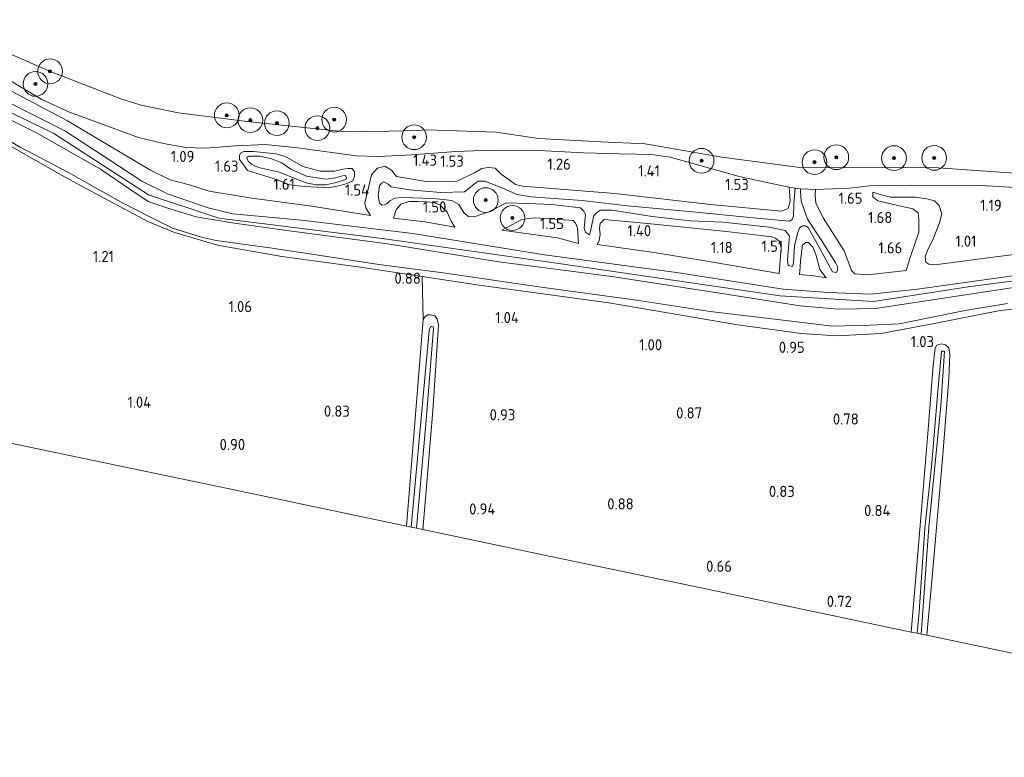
# Model space of a CAD drawing. Extents: x 126429 to 133038, y 413091 to 414846.
# Tile 81 of 256: x 127738 to 127897, y 413420 to 413539. Entities that reach past the tile are written whole.
import ezdxf
from ezdxf.enums import TextEntityAlignment as Align
from ezdxf.lldxf.tags import DXFTag

# ---------------------------------------------------------------- set-up
doc = ezdxf.new("R2010")
doc.units = 0
for name, color, linetype, lineweight in [('B-ME-GR-BOOM-S', 90, 'Continuous', 25), ('B-ME-GR-BOUWLAND_AKKERBOUW-GV', 80, 'Continuous', 13), ('B-ME-GR-GRAS-GV', 60, 'Continuous', 13), ('B-ME-GW-OPHOGING_KRUIN-G', 90, 'Continuous', 18), ('B-ME-GW-TALUD_KRUIN-G', 90, 'Continuous', 18), ('B-ME-GW-TALUD_TEEN-G', 90, 'Continuous', 18), ('B-ME-IE-TERREINAFSCHEIDING_KUNSTMATIG_HEKWERK-G', 20, 'IE-TERREINAFSCHEIDING-KUNSTMATIG', 18), ('B-ME-KG-GRENS_OPNAME-G', 210, 'KG-OPNAME', 18), ('B-ME-OB-OEVERVOORZIENING-G', 7, 'Continuous', 18), ('B-ME-OG-HOOGTEPUNT-S', 7, 'Continuous', 25), ('B-ME-OG-WATER_RIVIER-GV', 130, 'Continuous', 18), ('B-ME-OG-WATER_SLOOT-G', 120, 'Continuous', 18), ('B-ME-OG-WATER_SLOOT-GV', 120, 'Continuous', 18)]:
    doc.layers.add(name, color=color, linetype=linetype, lineweight=lineweight)
doc.styles.add('NLCS-ISO-ANNOTATIVE-T18', font='NLCS-ISO.ttf', dxfattribs={"height": 1.8})
doc.styles.get("Standard").update_dxf_attribs({"font": 'arial.ttf'})
doc.linetypes.add('IE-TERREINAFSCHEIDING-KUNSTMATIG', pattern='A,4,[82,NLCS.SHX,S=0.75,R=90,X=0,Y=0],4,-2', length=10)
tags = doc.linetypes.add('KG-OPNAME', pattern='A,5.5,-2,["O",Standard,S=1.8,R=0,X=-0.5,Y=-0.9],-2,5.5,-2,[5,NLCS.SHX,S=0.75,R=0,X=0,Y=0],-2', length=19).pattern_tags.tags
tags[6] = DXFTag(74, 10)

# ---------------------------------------------------------------- blocks, each defined once
blk = doc.blocks.new('SAL-HOOGTELABEL-SO')
at = {"color": 0, "linetype": 'ByBlock', "lineweight": -2, "style": 'NLCS-ISO-ANNOTATIVE-T18'}
blk.add_attdef('HOOGTE', text='', height=1.8, dxfattribs=at).set_placement((2.79, 0), align=Align.RIGHT)
blk = doc.blocks.new('SGR-BOOM_01-SO')
at = {"linetype": 'ByBlock', "lineweight": 18}
h = blk.add_hatch(color=0, dxfattribs=at)
h.dxf.hatch_style = 1
edge = h.paths.add_edge_path()
edge.add_arc((0, 0), 0.25, 0, 360)
at = {"color": 0, "linetype": 'ByBlock', "lineweight": 18}
for radius in [2, 0.25]:
    blk.add_circle((0, 0), radius, dxfattribs=at)

msp = doc.modelspace()

# ---------------------------------------------------------------- linework, layer by layer
at = {"layer": 'B-ME-GR-BOUWLAND_AKKERBOUW-GV'}
msp.add_polyline3d([(127907.527, 413434.88, 0.656), (127884.328, 413439.744, 0.619), (127885.318, 413450.965, 0.694), (127886.909, 413468.899, 0.694), (127887.867, 413481.262, 0.656), (127888.038, 413485.141, 0.594), (127887.879, 413486.184, 0.519), (127887.305, 413486.702, 0.506), (127886.699, 413486.865, 0.544), (127885.934, 413486.65, 0.531), (127885.671, 413486.148, 0.544), (127885.343, 413483.388, 0.531), (127884.522, 413473.026, 0.581), (127883.203, 413457.498, 0.469), (127881.798, 413440.274, 0.418), (127847.563, 413447.453, 0.724), (127822.233, 413452.764, 0.705), (127802.826, 413456.833, 0.608), (127803.122, 413460.581, 0.608), (127804.432, 413476.048, 0.713), (127805.372, 413489.892, 0.765), (127805.149, 413490.877, 0.765), (127804.78, 413491.392, 0.769), (127804.002, 413491.544, 0.769), (127803.588, 413491.547, 0.769), (127803.221, 413491.286, 0.773), (127802.882, 413490.76, 0.773), (127802.727, 413497.715, 1.074), (127811.92, 413496.333, 1.073), (127832.897, 413493.47, 1.103), (127853.73, 413489.893, 1.091), (127863.967, 413488.533, 1.061), (127869.752, 413488.129, 1.061), (127876.922, 413488.526, 1.155), (127885.233, 413490.069, 1.031), (127896.16, 413492.237, 0.964), (127911.124, 413493.864, 1.009)], dxfattribs=at)
at = {"layer": 'B-ME-GR-GRAS-GV'}
for points in [[(127731.215, 413535.815, 0.7), (127742.713, 413530.789, 0.7), (127753.996, 413526.452, 0.7), (127757.297, 413525.401, 0.7), (127763.263, 413524.203, 0.7), (127774.426, 413522.759, 0.7), (127790.202, 413521.131, 0.7), (127797.307, 413521.206, 0.7), (127802.002, 413521.3, 0.7), (127803.476, 413521.425, 0.7), (127814.658, 413521.072, 0.7), (127821.515, 413520.036, 0.7), (127831.603, 413519.499, 0.7), (127838.777, 413519.167, 0.7), (127851.17, 413517.041, 0.7), (127863.774, 413515.369, 0.7), (127870.039, 413515.281, 0.7), (127885.39, 413515.335, 0.7), (127901.531, 413514.233, 0.7)], [(127730.901, 413532.433, 1.594), (127741.234, 413526.335, 1.722), (127745.691, 413524.275, 1.718), (127756.838, 413520.171, 1.515), (127760.87, 413519.199, 1.163), (127764.488, 413518.565, 1.054), (127767.673, 413518.485, 1.05), (127772.518, 413518.864, 1.409), (127777.303, 413519.065, 1.542), (127782.585, 413518.521, 1.534), (127792.05, 413517.214, 1.635), (127795.674, 413517.118, 1.583), (127801.045, 413517.375, 1.485), (127808.113, 413517.949, 1.583), (127813.948, 413518.128, 1.545), (127821.572, 413518.082, 1.425), (127828.818, 413517.731, 1.369), (127834.548, 413517.528, 1.301), (127837.321, 413517.525, 0.941), (127840.162, 413517.378, 1.035), (127842.814, 413517.039, 1.204), (127854.167, 413513.818, 1.493), (127859.721, 413512.638, 1.422), (127862.073, 413512.161, 1.335), (127862.219, 413509.881, 1.335), (127861.898, 413508.74, 1.335), (127860.829, 413508.305, 1.335), (127849.315, 413509.353, 1.339), (127833.839, 413511.123, 1.339), (127818.909, 413512.322, 1.343), (127817.811, 413512.617, 1.343), (127816.776, 413513.369, 1.343), (127815.469, 413514.252, 1.343), (127814.507, 413515.224, 1.343), (127813.437, 413515.347, 1.343), (127812.342, 413515.204, 1.343), (127811.188, 413514.51, 1.343), (127808.305, 413513.129, 1.579), (127803.669, 413513.039, 1.538), (127798.551, 413513.879, 1.391), (127797.765, 413514.935, 1.376), (127796.65, 413515.573, 1.369), (127795.497, 413515.228, 1.598), (127794.534, 413514.138, 1.575), (127793.43, 413509.582, 1.519), (127793.62, 413508.849, 1.493), (127794.357, 413507.612, 1.602), (127784.485, 413509.15, 1.729), (127775.166, 413510.415, 1.725), (127768.277, 413511.516, 1.737), (127765.093, 413512.549, 1.677), (127761.984, 413513.368, 1.598), (127758.687, 413514.963, 1.643), (127745.395, 413522.873, 1.695), (127732.617, 413529.631, 1.605)], [(127903.251, 413511.831, 1.155), (127893.059, 413512.42, 1.163), (127881.747, 413512.511, 1.114), (127874.959, 413512.378, 1.489), (127871.812, 413512.026, 1.414), (127866.332, 413511.773, 1.512), (127863.879, 413511.906, 0.997), (127863.037, 413511.983, 1.035), (127862.073, 413512.161, 1.335), (127859.721, 413512.638, 1.422), (127854.167, 413513.818, 1.493), (127842.814, 413517.039, 1.204), (127840.162, 413517.378, 1.035), (127837.321, 413517.525, 0.941), (127834.548, 413517.528, 1.301), (127828.818, 413517.731, 1.369), (127821.572, 413518.082, 1.425), (127813.948, 413518.128, 1.545), (127808.113, 413517.949, 1.583), (127801.045, 413517.375, 1.485), (127795.674, 413517.118, 1.583), (127792.05, 413517.214, 1.635), (127782.585, 413518.521, 1.534), (127777.303, 413519.065, 1.542), (127772.518, 413518.864, 1.409), (127767.673, 413518.485, 1.05), (127764.488, 413518.565, 1.054), (127760.87, 413519.199, 1.163), (127756.838, 413520.171, 1.515), (127745.691, 413524.275, 1.718), (127741.234, 413526.335, 1.722), (127730.901, 413532.433, 1.594)], [(127732.617, 413529.631, 1.605), (127745.395, 413522.873, 1.695), (127758.687, 413514.963, 1.643), (127761.984, 413513.368, 1.598), (127765.093, 413512.549, 1.677), (127768.277, 413511.516, 1.737), (127775.166, 413510.415, 1.725), (127784.485, 413509.15, 1.729), (127794.357, 413507.612, 1.602), (127793.62, 413508.849, 1.493), (127793.43, 413509.582, 1.519), (127794.534, 413514.138, 1.575), (127795.497, 413515.228, 1.598), (127796.65, 413515.573, 1.369), (127797.765, 413514.935, 1.376), (127798.551, 413513.879, 1.391), (127803.669, 413513.039, 1.538), (127808.305, 413513.129, 1.579), (127811.188, 413514.51, 1.343), (127812.342, 413515.204, 1.343), (127813.437, 413515.347, 1.343), (127814.507, 413515.224, 1.343), (127815.469, 413514.252, 1.343), (127816.776, 413513.369, 1.343), (127817.811, 413512.617, 1.343), (127818.909, 413512.322, 1.343), (127833.839, 413511.123, 1.339), (127849.315, 413509.353, 1.339), (127860.829, 413508.305, 1.335), (127861.898, 413508.74, 1.335), (127862.219, 413509.881, 1.335), (127862.073, 413512.161, 1.335), (127863.037, 413511.983, 1.035), (127862.818, 413509.566, 1.039), (127862.758, 413507.482, 1.02), (127862.548, 413506.923, 1.02), (127862.11, 413506.668, 1.02), (127856.21, 413507.194, 1.046), (127845.899, 413508.229, 1.031), (127835.93, 413509.165, 0.938), (127828.597, 413509.986, 0.941), (127820.312, 413510.612, 0.945), (127818.07, 413510.956, 0.979), (127815.331, 413512.19, 0.986), (127812.822, 413513.153, 0.986), (127811.74, 413513.126, 0.986), (127811.103, 413512.635, 0.986), (127809.582, 413511.439, 1.005), (127805.721, 413511.302, 1.024), (127800.662, 413511.712, 1.028), (127797.705, 413512.234, 1.028), (127797.238, 413512.655, 1.028), (127796.513, 413513.01, 1.028), (127796.112, 413512.79, 1.028), (127795.811, 413512.366, 1.028), (127795.574, 413510.8, 1.035), (127795.827, 413509.584, 1.035), (127796.165, 413509.252, 1.035), (127796.56, 413509.337, 1.039), (127797.001, 413509.49, 1.043), (127797.458, 413509.939, 1.043), (127798.289, 413510.404, 1.061), (127799.432, 413510.49, 1.046), (127804.569, 413510.348, 0.949), (127807.498, 413509.987, 0.934), (127808.634, 413509.373, 0.919), (127809.478, 413507.967, 0.889), (127810.178, 413507.444, 0.889), (127811.105, 413507.363, 0.896), (127813.582, 413508.223, 0.885), (127816.34, 413509.641, 0.994), (127819.866, 413509.552, 0.994), (127823.649, 413509.375, 1.001), (127828.3, 413508.806, 0.99), (127828.831, 413508.293, 0.956), (127829.095, 413507.775, 0.953), (127828.93, 413505.523, 0.953), (127829.119, 413504.913, 0.953), (127829.739, 413504.476, 0.953), (127829.875, 413504.819, 0.953), (127830.29, 413506.818, 1.009), (127830.401, 413507.457, 1.013), (127830.945, 413508.091, 1.013), (127831.537, 413508.439, 1.016), (127833.422, 413508.439, 1.024), (127839.921, 413507.448, 1.035), (127846.062, 413506.73, 0.983), (127851.321, 413506.522, 0.983), (127858.818, 413505.692, 0.99), (127861.412, 413505.188, 0.99), (127861.969, 413504.429, 0.99), (127862.105, 413504.287, 0.99), (127861.799, 413500.446, 0.99), (127861.884, 413499.484, 0.99), (127862.611, 413499.351, 0.99), (127862.749, 413499.949, 0.99), (127862.934, 413502.693, 0.99), (127863.409, 413504.702, 0.998), (127863.725, 413505.595, 0.998), (127864.261, 413505.94, 1.001), (127864.676, 413505.914, 1.005), (127865.127, 413505.623, 0.998), (127866.692, 413502.83, 0.99), (127869.059, 413498.472, 0.99), (127869.7, 413498.399, 0.99), (127869.866, 413498.777, 0.99), (127869.894, 413499.08, 0.994), (127869.794, 413499.479, 0.994), (127869.615, 413499.884, 1.001), (127867.234, 413503.634, 0.998), (127865.027, 413507.008, 1.005), (127864, 413509.897, 0.994), (127863.871, 413511.446, 0.994), (127863.879, 413511.906, 0.997), (127866.332, 413511.773, 1.512), (127866.265, 413510.886, 1.625), (127866.369, 413509.616, 1.562), (127867.518, 413507.185, 1.612), (127870.949, 413501.872, 1.562), (127871.869, 413499.445, 1.437), (127872.11, 413498.705, 1.412), (127872.659, 413498.188, 1.437), (127874.787, 413498.022, 1.375), (127880.939, 413498.698, 1.3), (127881.557, 413500.615, 1.475), (127883.004, 413504.902, 1.487), (127883.015, 413506.957, 1.5), (127882.908, 413508.025, 1.487), (127882.031, 413508.675, 1.425), (127877.508, 413509.669, 1.412), (127876.371, 413509.943, 1.412), (127875.571, 413510.617, 1.362), (127875.56, 413511.379, 1.212), (127876.756, 413510.974, 1.313), (127878.42, 413510.563, 1.264), (127882.439, 413510.571, 1.181), (127884.313, 413510.282, 1.181), (127885.537, 413509.959, 1.178), (127886.292, 413509.195, 1.178), (127886.737, 413507.832, 1.178), (127886.339, 413506.426, 1.076), (127885.259, 413503.674, 1.013), (127884.437, 413502.001, 0.893), (127884.053, 413500.91, 0.866), (127884.158, 413500.063, 0.863), (127884.605, 413499.711, 0.863), (127885.611, 413499.635, 0.863), (127896.279, 413501.01, 0.878), (127907.594, 413502.42, 0.87)], [(127897.991, 413495.899, 2.356), (127882.738, 413493.561, 2.457), (127875.98, 413492.571, 2.453), (127869.964, 413492.444, 2.453), (127863.812, 413492.975, 2.449), (127851.142, 413494.961, 2.464), (127833.379, 413497.726, 2.483), (127815.082, 413500.077, 2.464), (127797.101, 413502.998, 2.487), (127780.809, 413505.145, 2.614), (127772.365, 413506.333, 2.626), (127766.165, 413507.383, 2.659), (127761.739, 413508.699, 2.671), (127758.389, 413509.869, 2.674), (127755.628, 413511.725, 2.678), (127750.71, 413515.089, 2.648), (127740.348, 413520.926, 2.513), (127727.23, 413527.491, 2.539)], [(127727.23, 413527.491, 2.539), (127740.348, 413520.926, 2.513), (127750.71, 413515.089, 2.648), (127755.628, 413511.725, 2.678), (127758.389, 413509.869, 2.674), (127761.739, 413508.699, 2.671), (127766.165, 413507.383, 2.659), (127772.365, 413506.333, 2.626), (127780.809, 413505.145, 2.614), (127797.101, 413502.998, 2.487), (127815.082, 413500.077, 2.464), (127833.379, 413497.726, 2.483), (127851.142, 413494.961, 2.464), (127863.812, 413492.975, 2.449), (127869.964, 413492.444, 2.453), (127875.98, 413492.571, 2.453), (127882.738, 413493.561, 2.457), (127897.991, 413495.899, 2.356)], [(127735.248, 413526.153, 2.498), (127744.913, 413521.255, 2.479), (127752.058, 413516.615, 2.622), (127757.379, 413513.159, 2.603), (127761.528, 413511.109, 2.603), (127768.115, 413508.812, 2.592), (127772.077, 413507.865, 2.498), (127783.221, 413506.85, 2.491), (127801.226, 413504.661, 2.472), (127822.505, 413501.244, 2.476), (127843.811, 413498.359, 2.479), (127861.052, 413495.7, 2.416), (127868.421, 413495.136, 2.404), (127875.252, 413494.875, 2.393), (127882.804, 413495.674, 2.389), (127896.647, 413497.639, 2.333), (127912.498, 413499.975, 2.363)], [(127912.498, 413499.975, 2.363), (127896.647, 413497.639, 2.333), (127882.804, 413495.674, 2.389), (127875.252, 413494.875, 2.393), (127868.421, 413495.136, 2.404), (127861.052, 413495.7, 2.416), (127843.811, 413498.359, 2.479), (127822.505, 413501.244, 2.476), (127801.226, 413504.661, 2.472), (127783.221, 413506.85, 2.491), (127772.077, 413507.865, 2.498), (127768.115, 413508.812, 2.592), (127761.528, 413511.109, 2.603), (127757.379, 413513.159, 2.603), (127752.058, 413516.615, 2.622), (127744.913, 413521.255, 2.479), (127735.248, 413526.153, 2.498)], [(127730.258, 413523.004, 1.654), (127737.711, 413518.609, 1.529), (127745.524, 413514.512, 1.516), (127754.034, 413509.744, 1.654), (127758.783, 413507.3, 1.679), (127762.353, 413505.562, 1.579), (127767.044, 413504.108, 1.316), (127769.396, 413503.545, 1.296), (127778.076, 413502.349, 1.159), (127786.249, 413501.136, 1.146), (127795.711, 413499.672, 1.159), (127806.115, 413498.343, 1.234), (127821.575, 413496.087, 1.171), (127837.367, 413493.9, 1.059), (127849.259, 413492.088, 1.296), (127861.056, 413490.683, 1.196), (127869.031, 413489.728, 1.334), (127875.071, 413489.848, 1.521), (127879.871, 413490.091, 1.446), (127885.167, 413491.163, 1.346), (127890.514, 413492.26, 1.121), (127897.341, 413493.354, 1.171)], [(127897.341, 413493.354, 1.171), (127890.514, 413492.26, 1.121), (127885.167, 413491.163, 1.346), (127879.871, 413490.091, 1.446), (127875.071, 413489.848, 1.521), (127869.031, 413489.728, 1.334), (127861.056, 413490.683, 1.196), (127849.259, 413492.088, 1.296), (127837.367, 413493.9, 1.059), (127821.575, 413496.087, 1.171), (127806.115, 413498.343, 1.234), (127795.711, 413499.672, 1.159), (127786.249, 413501.136, 1.146), (127778.076, 413502.349, 1.159), (127769.396, 413503.545, 1.296), (127767.044, 413504.108, 1.316), (127762.353, 413505.562, 1.579), (127758.783, 413507.3, 1.679), (127754.034, 413509.744, 1.654), (127745.524, 413514.512, 1.516), (127737.711, 413518.609, 1.529), (127730.258, 413523.004, 1.654)], [(127735.621, 413519.117, 1.461), (127744.911, 413513.861, 1.301), (127751.276, 413510.377, 1.557), (127758.379, 413506.629, 1.361), (127762.648, 413504.845, 1.414), (127769.629, 413502.82, 1.269), (127780.004, 413500.98, 1.125), (127792.722, 413499.219, 1.076), (127802.727, 413497.715, 1.074), (127802.882, 413490.76, 0.773), (127800.201, 413457.383, 0.623), (127772.291, 413463.235, 0.7), (127744.382, 413469.087, 0.776), (127714.151, 413475.426, 0.724)], [(127911.124, 413493.864, 1.009), (127896.16, 413492.237, 0.964), (127885.233, 413490.069, 1.031), (127876.922, 413488.526, 1.155), (127869.752, 413488.129, 1.061), (127863.967, 413488.533, 1.061), (127853.73, 413489.893, 1.091), (127832.897, 413493.47, 1.103), (127811.92, 413496.333, 1.073), (127802.727, 413497.715, 1.074), (127792.722, 413499.219, 1.076), (127780.004, 413500.98, 1.125), (127769.629, 413502.82, 1.269), (127762.648, 413504.845, 1.414), (127758.379, 413506.629, 1.361), (127751.276, 413510.377, 1.557), (127744.911, 413513.861, 1.301), (127735.621, 413519.117, 1.461)], [(127907.594, 413502.42, 0.87), (127896.279, 413501.01, 0.878), (127885.611, 413499.635, 0.863), (127884.605, 413499.711, 0.863), (127884.158, 413500.063, 0.863), (127884.053, 413500.91, 0.866), (127884.437, 413502.001, 0.893), (127885.259, 413503.674, 1.013), (127886.339, 413506.426, 1.076), (127886.737, 413507.832, 1.178), (127886.292, 413509.195, 1.178), (127885.537, 413509.959, 1.178), (127884.313, 413510.282, 1.181), (127882.439, 413510.571, 1.181), (127878.42, 413510.563, 1.264), (127876.756, 413510.974, 1.313), (127875.56, 413511.379, 1.212), (127875.571, 413510.617, 1.362), (127876.371, 413509.943, 1.412), (127877.508, 413509.669, 1.412), (127882.031, 413508.675, 1.425), (127882.908, 413508.025, 1.487), (127883.015, 413506.957, 1.5), (127883.004, 413504.902, 1.487), (127881.557, 413500.615, 1.475), (127880.939, 413498.698, 1.3), (127874.787, 413498.022, 1.375), (127872.659, 413498.188, 1.437), (127872.11, 413498.705, 1.412), (127871.869, 413499.445, 1.437), (127870.949, 413501.872, 1.562), (127867.518, 413507.185, 1.612), (127866.369, 413509.616, 1.562), (127866.265, 413510.886, 1.625), (127866.332, 413511.773, 1.512), (127871.812, 413512.026, 1.414), (127874.959, 413512.378, 1.489), (127881.747, 413512.511, 1.114), (127893.059, 413512.42, 1.163), (127903.251, 413511.831, 1.155)]]:
    msp.add_polyline3d(points, dxfattribs=at)
for points in [[(127785.758, 413512.146, 1.556), (127787.591, 413512.057, 1.556), (127789.166, 413512.375, 1.556), (127790.436, 413512.718, 1.556), (127791.519, 413513.185, 1.556), (127791.754, 413513.919, 1.56), (127791.787, 413514.707, 1.56), (127791.347, 413515.186, 1.56), (127790.697, 413515.204, 1.56), (127789.891, 413515.095, 1.56), (127788.589, 413514.769, 1.56), (127786.234, 413514.769, 1.564), (127783.432, 413515.496, 1.568), (127780.878, 413516.978, 1.572), (127780.086, 413517.29, 1.556), (127779.036, 413517.569, 1.556), (127775.438, 413517.942, 1.553), (127773.87, 413517.905, 1.553), (127773.321, 413517.678, 1.553), (127773.156, 413517.258, 1.553), (127773.196, 413516.623, 1.553), (127773.694, 413515.936, 1.553), (127774.489, 413514.864, 1.553), (127778.65, 413513.573, 1.553), (127781.321, 413512.567, 1.556), (127783.621, 413512.29, 1.556)], [(127780.086, 413517.29, 1.556), (127780.878, 413516.978, 1.572), (127783.432, 413515.496, 1.568), (127786.234, 413514.769, 1.564), (127788.589, 413514.769, 1.56), (127789.891, 413515.095, 1.56), (127790.697, 413515.204, 1.56), (127791.347, 413515.186, 1.56), (127791.787, 413514.707, 1.56), (127791.754, 413513.919, 1.56), (127791.519, 413513.185, 1.556), (127790.436, 413512.718, 1.556), (127789.166, 413512.375, 1.556), (127787.591, 413512.057, 1.556), (127785.758, 413512.146, 1.556), (127783.621, 413512.29, 1.556), (127781.321, 413512.567, 1.556), (127778.65, 413513.573, 1.553), (127774.489, 413514.864, 1.553), (127773.694, 413515.936, 1.553), (127773.196, 413516.623, 1.553), (127773.156, 413517.258, 1.553), (127773.321, 413517.678, 1.553), (127773.87, 413517.905, 1.553), (127775.438, 413517.942, 1.553), (127779.036, 413517.569, 1.556)], [(127784.028, 413513.962, 1.241), (127787.118, 413513.445, 1.279), (127788.678, 413513.656, 1.271), (127790.228, 413514.127, 1.26), (127790.335, 413514.055, 1.26), (127790.479, 413513.686, 1.26), (127790.394, 413513.421, 1.256), (127788.598, 413512.849, 1.256), (127787.149, 413512.555, 1.256), (127785.585, 413512.532, 1.256), (127783.931, 413512.886, 1.256), (127781.997, 413513.642, 1.253), (127779.642, 413514.593, 1.253), (127776.251, 413515.348, 1.144), (127775.156, 413515.819, 1.144), (127774.633, 413516.335, 1.144), (127774.396, 413516.712, 1.144), (127774.371, 413516.977, 1.144), (127774.708, 413517.191, 1.144), (127776.489, 413517.155, 1.144), (127778.37, 413516.723, 1.144), (127780.025, 413516.091, 1.14), (127781.481, 413515.098, 1.14)], [(127783.931, 413512.886, 1.256), (127785.585, 413512.532, 1.256), (127787.149, 413512.555, 1.256), (127788.598, 413512.849, 1.256), (127790.394, 413513.421, 1.256), (127790.479, 413513.686, 1.26), (127790.335, 413514.055, 1.26), (127790.228, 413514.127, 1.26), (127788.678, 413513.656, 1.271), (127787.118, 413513.445, 1.279), (127784.028, 413513.962, 1.241), (127781.481, 413515.098, 1.14), (127780.025, 413516.091, 1.14), (127778.37, 413516.723, 1.144), (127776.489, 413517.155, 1.144), (127774.708, 413517.191, 1.144), (127774.371, 413516.977, 1.144), (127774.396, 413516.712, 1.144), (127774.633, 413516.335, 1.144), (127775.156, 413515.819, 1.144), (127776.251, 413515.348, 1.144), (127779.642, 413514.593, 1.253), (127781.997, 413513.642, 1.253)], [(127815.331, 413512.19, 0.986), (127818.07, 413510.956, 0.979), (127820.312, 413510.612, 0.945), (127828.597, 413509.986, 0.941), (127835.93, 413509.165, 0.938), (127845.899, 413508.229, 1.031), (127856.21, 413507.194, 1.046), (127862.11, 413506.668, 1.02), (127862.548, 413506.923, 1.02), (127862.758, 413507.482, 1.02), (127862.818, 413509.566, 1.039), (127863.037, 413511.983, 1.035), (127863.879, 413511.906, 0.997), (127863.871, 413511.446, 0.994), (127864, 413509.897, 0.994), (127865.027, 413507.008, 1.005), (127867.234, 413503.634, 0.998), (127869.615, 413499.884, 1.001), (127869.794, 413499.479, 0.994), (127869.894, 413499.08, 0.994), (127869.866, 413498.777, 0.99), (127869.7, 413498.399, 0.99), (127869.059, 413498.472, 0.99), (127866.692, 413502.83, 0.99), (127865.127, 413505.623, 0.998), (127864.676, 413505.914, 1.005), (127864.261, 413505.94, 1.001), (127863.725, 413505.595, 0.998), (127863.409, 413504.702, 0.998), (127862.934, 413502.693, 0.99), (127862.749, 413499.949, 0.99), (127862.611, 413499.351, 0.99), (127861.884, 413499.484, 0.99), (127861.799, 413500.446, 0.99), (127862.105, 413504.287, 0.99), (127861.969, 413504.429, 0.99), (127861.412, 413505.188, 0.99), (127858.818, 413505.692, 0.99), (127851.321, 413506.522, 0.983), (127846.062, 413506.73, 0.983), (127839.921, 413507.448, 1.035), (127833.422, 413508.439, 1.024), (127831.537, 413508.439, 1.016), (127830.945, 413508.091, 1.013), (127830.401, 413507.457, 1.013), (127830.29, 413506.818, 1.009), (127829.875, 413504.819, 0.953), (127829.739, 413504.476, 0.953), (127829.119, 413504.913, 0.953), (127828.93, 413505.523, 0.953), (127829.095, 413507.775, 0.953), (127828.831, 413508.293, 0.956), (127828.3, 413508.806, 0.99), (127823.649, 413509.375, 1.001), (127819.866, 413509.552, 0.994), (127816.34, 413509.641, 0.994), (127813.582, 413508.223, 0.885), (127811.105, 413507.363, 0.896), (127810.178, 413507.444, 0.889), (127809.478, 413507.967, 0.889), (127808.634, 413509.373, 0.919), (127807.498, 413509.987, 0.934), (127804.569, 413510.348, 0.949), (127799.432, 413510.49, 1.046), (127798.289, 413510.404, 1.061), (127797.458, 413509.939, 1.043), (127797.001, 413509.49, 1.043), (127796.56, 413509.337, 1.039), (127796.165, 413509.252, 1.035), (127795.827, 413509.584, 1.035), (127795.574, 413510.8, 1.035), (127795.811, 413512.366, 1.028), (127796.112, 413512.79, 1.028), (127796.513, 413513.01, 1.028), (127797.238, 413512.655, 1.028), (127797.705, 413512.234, 1.028), (127800.662, 413511.712, 1.028), (127805.721, 413511.302, 1.024), (127809.582, 413511.439, 1.005), (127811.103, 413512.635, 0.986), (127811.74, 413513.126, 0.986), (127812.822, 413513.153, 0.986)], [(127807.413, 413506.648, 1.512), (127807.974, 413505.712, 1.512), (127803.12, 413506.561, 1.643), (127798.06, 413507.144, 1.613), (127798.525, 413508.503, 1.598), (127799.274, 413509.445, 1.594), (127800.599, 413509.874, 1.512), (127802.013, 413509.859, 1.512), (127803.389, 413509.798, 1.512), (127804.62, 413509.708, 1.512), (127805.598, 413509.284, 1.512), (127806.776, 413508.103, 1.512)], [(127803.12, 413506.561, 1.643), (127807.974, 413505.712, 1.512), (127807.413, 413506.648, 1.512), (127806.776, 413508.103, 1.512), (127805.598, 413509.284, 1.512), (127804.62, 413509.708, 1.512), (127803.389, 413509.798, 1.512), (127802.013, 413509.859, 1.512), (127800.599, 413509.874, 1.512), (127799.274, 413509.445, 1.594), (127798.525, 413508.503, 1.598), (127798.06, 413507.144, 1.613)], [(127817.213, 413506.098, 1.512), (127815.601, 413505.233, 1.512), (127824.576, 413503.958, 1.538), (127828.01, 413503.037, 1.512), (127827.815, 413505.597, 1.512), (127827.481, 413506.365, 1.512), (127827.134, 413506.776, 1.512), (127823.53, 413507.036, 1.512), (127820.867, 413507.188, 1.512), (127818.81, 413506.915, 1.512)], [(127827.815, 413505.597, 1.512), (127828.01, 413503.037, 1.512), (127824.576, 413503.958, 1.538), (127815.601, 413505.233, 1.512), (127817.213, 413506.098, 1.512), (127818.81, 413506.915, 1.512), (127820.867, 413507.188, 1.512), (127823.53, 413507.036, 1.512), (127827.134, 413506.776, 1.512), (127827.481, 413506.365, 1.512)], [(127860.776, 413502.345, 1.587), (127860.436, 413498.21, 1.534), (127848.737, 413500.206, 1.542), (127840.248, 413501.582, 1.493), (127830.985, 413502.925, 1.512), (127831.354, 413503.494, 1.512), (127831.514, 413504.553, 1.512), (127831.403, 413505.477, 1.512), (127831.469, 413506.303, 1.512), (127832.122, 413506.951, 1.512), (127839.154, 413506.316, 1.512), (127851.903, 413504.993, 1.512), (127859.235, 413504.116, 1.605), (127859.854, 413503.946, 1.602), (127860.458, 413503.368, 1.598)], [(127831.354, 413503.494, 1.512), (127830.985, 413502.925, 1.512), (127840.248, 413501.582, 1.493), (127848.737, 413500.206, 1.542), (127860.436, 413498.21, 1.534), (127860.776, 413502.345, 1.587), (127860.458, 413503.368, 1.598), (127859.854, 413503.946, 1.602), (127859.235, 413504.116, 1.605), (127851.903, 413504.993, 1.512), (127839.154, 413506.316, 1.512), (127832.122, 413506.951, 1.512), (127831.469, 413506.303, 1.512), (127831.403, 413505.477, 1.512), (127831.514, 413504.553, 1.512)], [(127866.981, 413498.845, 1.53), (127868.004, 413497.518, 1.53), (127866.061, 413497.823, 1.433), (127863.711, 413498.044, 1.53), (127863.808, 413499.214, 1.53), (127863.892, 413500.272, 1.53), (127864.223, 413502.771, 1.53), (127864.719, 413503.232, 1.53), (127865.183, 413503.206, 1.53), (127865.884, 413502.454, 1.53), (127866.412, 413501.148, 1.53)], [(127863.808, 413499.214, 1.53), (127863.711, 413498.044, 1.53), (127866.061, 413497.823, 1.433), (127868.004, 413497.518, 1.53), (127866.981, 413498.845, 1.53), (127866.412, 413501.148, 1.53), (127865.884, 413502.454, 1.53), (127865.183, 413503.206, 1.53), (127864.719, 413503.232, 1.53), (127864.223, 413502.771, 1.53), (127863.892, 413500.272, 1.53)], [(127805.372, 413489.892, 0.765), (127804.432, 413476.048, 0.713), (127803.122, 413460.581, 0.608), (127802.826, 413456.833, 0.608), (127801.771, 413457.054, -0.312), (127803.293, 413473.884, -0.312), (127804.523, 413489.339, -0.312), (127804.492, 413489.62, -0.312), (127804.244, 413489.673, -0.312), (127804.085, 413489.562, -0.312), (127803.957, 413489.328, -0.312), (127803.852, 413488.948, -0.312), (127800.919, 413457.233, -0.312), (127800.201, 413457.383, 0.623), (127802.882, 413490.76, 0.773), (127803.221, 413491.286, 0.773), (127803.588, 413491.547, 0.769), (127804.002, 413491.544, 0.769), (127804.78, 413491.392, 0.769), (127805.149, 413490.877, 0.765)], [(127887.879, 413486.184, 0.519), (127888.038, 413485.141, 0.594), (127887.867, 413481.262, 0.656), (127886.909, 413468.899, 0.694), (127885.318, 413450.965, 0.694), (127884.328, 413439.744, 0.619), (127883.365, 413439.946, -0.407), (127884.644, 413457.244, -0.407), (127886.544, 413476.821, -0.407), (127887.159, 413485.639, -0.407), (127886.702, 413485.647, -0.407), (127886.079, 413479.189, -0.407), (127885.048, 413466.979, -0.407), (127884.007, 413457.052, -0.407), (127883.078, 413443.521, -0.407), (127882.767, 413440.071, -0.407), (127881.798, 413440.274, 0.418), (127883.203, 413457.498, 0.469), (127884.522, 413473.026, 0.581), (127885.343, 413483.388, 0.531), (127885.671, 413486.148, 0.544), (127885.934, 413486.65, 0.531), (127886.699, 413486.865, 0.544), (127887.305, 413486.702, 0.506)]]:
    msp.add_polyline3d(points, close=True, dxfattribs=at)
at = {"layer": 'B-ME-GW-OPHOGING_KRUIN-G'}
msp.add_polyline3d([(127595.046, 413569.665, 2.589), (127614.361, 413565.493, 2.46), (127639.097, 413560.458, 2.288), (127661.98, 413555.212, 2.318), (127673.988, 413550.573, 2.389), (127694.722, 413541.732, 2.633), (127725.207, 413529.544, 2.494), (127743.164, 413520.841, 2.509), (127758.455, 413510.936, 2.554), (127769.819, 413507.156, 2.528), (127796.245, 413503.872, 2.464), (127824.788, 413499.854, 2.483), (127860.593, 413494.604, 2.476), (127875.66, 413493.665, 2.468), (127890.999, 413496.041, 2.419), (127913.286, 413498.949, 2.446), (127934.434, 413500.886, 2.678), (127957.215, 413501.594, 2.581), (127968.206, 413500.833, 2.506), (127979.325, 413498.646, 2.603), (127985.673, 413497.178, 2.569)], dxfattribs=at)
at = {"layer": 'B-ME-GW-TALUD_KRUIN-G'}
for points in [[(127727.23, 413527.491, 2.539), (127740.348, 413520.926, 2.513), (127750.71, 413515.089, 2.648), (127755.628, 413511.725, 2.678), (127758.389, 413509.869, 2.674), (127761.739, 413508.699, 2.671), (127766.165, 413507.383, 2.659), (127772.365, 413506.333, 2.626), (127780.809, 413505.145, 2.614), (127797.101, 413502.998, 2.487), (127815.082, 413500.077, 2.464), (127833.379, 413497.726, 2.483), (127851.142, 413494.961, 2.464), (127863.812, 413492.975, 2.449), (127869.964, 413492.444, 2.453), (127875.98, 413492.571, 2.453), (127882.738, 413493.561, 2.457), (127897.991, 413495.899, 2.356)], [(127735.248, 413526.153, 2.498), (127744.913, 413521.255, 2.479), (127752.058, 413516.615, 2.622), (127757.379, 413513.159, 2.603), (127761.528, 413511.109, 2.603), (127768.115, 413508.812, 2.592), (127772.077, 413507.865, 2.498), (127783.221, 413506.85, 2.491), (127801.226, 413504.661, 2.472), (127822.505, 413501.244, 2.476), (127843.811, 413498.359, 2.479), (127861.052, 413495.7, 2.416), (127868.421, 413495.136, 2.404), (127875.252, 413494.875, 2.393), (127882.804, 413495.674, 2.389), (127896.647, 413497.639, 2.333), (127912.498, 413499.975, 2.363)], [(127862.073, 413512.161, 1.335), (127862.219, 413509.881, 1.335), (127861.898, 413508.74, 1.335), (127860.829, 413508.305, 1.335), (127849.315, 413509.353, 1.339), (127833.839, 413511.123, 1.339), (127818.909, 413512.322, 1.343), (127817.811, 413512.617, 1.343), (127816.776, 413513.369, 1.343), (127815.469, 413514.252, 1.343), (127814.507, 413515.224, 1.343), (127813.437, 413515.347, 1.343), (127812.342, 413515.204, 1.343), (127811.188, 413514.51, 1.343), (127808.305, 413513.129, 1.579), (127803.669, 413513.039, 1.538), (127798.551, 413513.879, 1.391), (127797.765, 413514.935, 1.376), (127796.65, 413515.573, 1.369), (127795.497, 413515.228, 1.598), (127794.534, 413514.138, 1.575), (127793.43, 413509.582, 1.519), (127793.62, 413508.849, 1.493), (127794.357, 413507.612, 1.602)], [(127866.332, 413511.773, 1.512), (127866.265, 413510.886, 1.625), (127866.369, 413509.616, 1.562), (127867.518, 413507.185, 1.612), (127870.949, 413501.872, 1.562), (127871.869, 413499.445, 1.437), (127872.11, 413498.705, 1.412), (127872.659, 413498.188, 1.437)], [(127880.939, 413498.698, 1.3), (127881.557, 413500.615, 1.475), (127883.004, 413504.902, 1.487), (127883.015, 413506.957, 1.5), (127882.908, 413508.025, 1.487), (127882.031, 413508.675, 1.425), (127877.508, 413509.669, 1.412), (127876.371, 413509.943, 1.412), (127875.571, 413510.617, 1.362), (127875.56, 413511.379, 1.212)], [(127798.06, 413507.144, 1.613), (127798.525, 413508.503, 1.598), (127799.274, 413509.445, 1.594), (127800.599, 413509.874, 1.512), (127802.013, 413509.859, 1.512), (127803.389, 413509.798, 1.512), (127804.62, 413509.708, 1.512), (127805.598, 413509.284, 1.512), (127806.776, 413508.103, 1.512), (127807.413, 413506.648, 1.512), (127807.974, 413505.712, 1.512)], [(127815.601, 413505.233, 1.512), (127817.213, 413506.098, 1.512), (127818.81, 413506.915, 1.512), (127820.867, 413507.188, 1.512), (127823.53, 413507.036, 1.512), (127827.134, 413506.776, 1.512), (127827.481, 413506.365, 1.512), (127827.815, 413505.597, 1.512), (127828.01, 413503.037, 1.512)], [(127830.985, 413502.925, 1.512), (127831.354, 413503.494, 1.512), (127831.514, 413504.553, 1.512), (127831.403, 413505.477, 1.512), (127831.469, 413506.303, 1.512), (127832.122, 413506.951, 1.512), (127839.154, 413506.316, 1.512), (127851.903, 413504.993, 1.512), (127859.235, 413504.116, 1.605), (127859.854, 413503.946, 1.602), (127860.458, 413503.368, 1.598), (127860.776, 413502.345, 1.587), (127860.436, 413498.21, 1.534)], [(127863.711, 413498.044, 1.53), (127863.808, 413499.214, 1.53), (127863.892, 413500.272, 1.53), (127864.223, 413502.771, 1.53), (127864.719, 413503.232, 1.53), (127865.183, 413503.206, 1.53), (127865.884, 413502.454, 1.53), (127866.412, 413501.148, 1.53), (127866.981, 413498.845, 1.53), (127868.004, 413497.518, 1.53)]]:
    msp.add_polyline3d(points, dxfattribs=at)
msp.add_polyline3d([(127786.234, 413514.769, 1.564), (127788.589, 413514.769, 1.56), (127789.891, 413515.095, 1.56), (127790.697, 413515.204, 1.56), (127791.347, 413515.186, 1.56), (127791.787, 413514.707, 1.56), (127791.754, 413513.919, 1.56), (127791.519, 413513.185, 1.556), (127790.436, 413512.718, 1.556), (127789.166, 413512.375, 1.556), (127787.591, 413512.057, 1.556), (127785.758, 413512.146, 1.556), (127783.621, 413512.29, 1.556), (127781.321, 413512.567, 1.556), (127778.65, 413513.573, 1.553), (127774.489, 413514.864, 1.553), (127773.694, 413515.936, 1.553), (127773.196, 413516.623, 1.553), (127773.156, 413517.258, 1.553), (127773.321, 413517.678, 1.553), (127773.87, 413517.905, 1.553), (127775.438, 413517.942, 1.553), (127779.036, 413517.569, 1.556), (127780.086, 413517.29, 1.556), (127780.878, 413516.978, 1.572), (127783.432, 413515.496, 1.568)], close=True, dxfattribs=at)
at = {"layer": 'B-ME-GW-TALUD_TEEN-G'}
for points in [[(127761.984, 413513.368, 1.598), (127758.687, 413514.963, 1.643), (127745.395, 413522.873, 1.695), (127732.617, 413529.631, 1.605), (127714.182, 413537.569, 1.452), (127695.647, 413544.704, 1.632), (127679.683, 413552.204, 1.538), (127667.027, 413556.783, 1.538), (127651.25, 413560.913, 1.538), (127633.739, 413564.911, 1.538), (127614.868, 413568.979, 1.538), (127603.465, 413571.23, 1.542), (127595.434, 413572.892, 1.546)], [(127730.258, 413523.004, 1.654), (127737.711, 413518.609, 1.529), (127745.524, 413514.512, 1.516), (127754.034, 413509.744, 1.654), (127758.783, 413507.3, 1.679), (127762.353, 413505.562, 1.579), (127767.044, 413504.108, 1.316), (127769.396, 413503.545, 1.296), (127778.076, 413502.349, 1.159), (127786.249, 413501.136, 1.146), (127795.711, 413499.672, 1.159), (127806.115, 413498.343, 1.234), (127821.575, 413496.087, 1.171), (127837.367, 413493.9, 1.059), (127849.259, 413492.088, 1.296), (127861.056, 413490.683, 1.196), (127869.031, 413489.728, 1.334), (127875.071, 413489.848, 1.521), (127879.871, 413490.091, 1.446), (127885.167, 413491.163, 1.346), (127890.514, 413492.26, 1.121), (127897.341, 413493.354, 1.171)], [(127765.093, 413512.549, 1.677), (127761.984, 413513.368, 1.598)], [(127765.093, 413512.549, 1.677), (127768.277, 413511.516, 1.737), (127775.166, 413510.415, 1.725), (127784.485, 413509.15, 1.729), (127794.357, 413507.612, 1.602)], [(127863.879, 413511.906, 0.997), (127863.871, 413511.446, 0.994), (127864, 413509.897, 0.994), (127865.027, 413507.008, 1.005), (127867.234, 413503.634, 0.998), (127869.615, 413499.884, 1.001), (127869.794, 413499.479, 0.994), (127869.894, 413499.08, 0.994), (127869.866, 413498.777, 0.99), (127869.7, 413498.399, 0.99), (127869.059, 413498.472, 0.99), (127866.692, 413502.83, 0.99), (127865.127, 413505.623, 0.998), (127864.676, 413505.914, 1.005), (127864.261, 413505.94, 1.001), (127863.725, 413505.595, 0.998), (127863.409, 413504.702, 0.998), (127862.934, 413502.693, 0.99), (127862.749, 413499.949, 0.99), (127862.611, 413499.351, 0.99), (127861.884, 413499.484, 0.99), (127861.799, 413500.446, 0.99), (127862.105, 413504.287, 0.99), (127861.969, 413504.429, 0.99), (127861.412, 413505.188, 0.99), (127858.818, 413505.692, 0.99), (127851.321, 413506.522, 0.983), (127846.062, 413506.73, 0.983), (127839.921, 413507.448, 1.035), (127833.422, 413508.439, 1.024), (127831.537, 413508.439, 1.016), (127830.945, 413508.091, 1.013), (127830.401, 413507.457, 1.013), (127830.29, 413506.818, 1.009), (127829.875, 413504.819, 0.953), (127829.739, 413504.476, 0.953), (127829.119, 413504.913, 0.953), (127828.93, 413505.523, 0.953), (127829.095, 413507.775, 0.953), (127828.831, 413508.293, 0.956), (127828.3, 413508.806, 0.99), (127823.649, 413509.375, 1.001), (127819.866, 413509.552, 0.994), (127816.34, 413509.641, 0.994), (127813.582, 413508.223, 0.885), (127811.105, 413507.363, 0.896), (127810.178, 413507.444, 0.889), (127809.478, 413507.967, 0.889), (127808.634, 413509.373, 0.919), (127807.498, 413509.987, 0.934), (127804.569, 413510.348, 0.949), (127799.432, 413510.49, 1.046), (127798.289, 413510.404, 1.061), (127797.458, 413509.939, 1.043), (127797.001, 413509.49, 1.043), (127796.56, 413509.337, 1.039), (127796.165, 413509.252, 1.035), (127795.827, 413509.584, 1.035), (127795.574, 413510.8, 1.035), (127795.811, 413512.366, 1.028), (127796.112, 413512.79, 1.028), (127796.513, 413513.01, 1.028), (127797.238, 413512.655, 1.028), (127797.705, 413512.234, 1.028), (127800.662, 413511.712, 1.028), (127805.721, 413511.302, 1.024), (127809.582, 413511.439, 1.005), (127811.103, 413512.635, 0.986), (127811.74, 413513.126, 0.986), (127812.822, 413513.153, 0.986), (127815.331, 413512.19, 0.986), (127818.07, 413510.956, 0.979), (127820.312, 413510.612, 0.945), (127828.597, 413509.986, 0.941), (127835.93, 413509.165, 0.938), (127845.899, 413508.229, 1.031), (127856.21, 413507.194, 1.046), (127862.11, 413506.668, 1.02), (127862.548, 413506.923, 1.02), (127862.758, 413507.482, 1.02), (127862.818, 413509.566, 1.039), (127863.037, 413511.983, 1.035)], [(127875.56, 413511.379, 1.212), (127876.756, 413510.974, 1.313), (127878.42, 413510.563, 1.264), (127882.439, 413510.571, 1.181), (127884.313, 413510.282, 1.181), (127885.537, 413509.959, 1.178), (127886.292, 413509.195, 1.178), (127886.737, 413507.832, 1.178), (127886.339, 413506.426, 1.076), (127885.259, 413503.674, 1.013), (127884.437, 413502.001, 0.893), (127884.053, 413500.91, 0.866), (127884.158, 413500.063, 0.863), (127884.605, 413499.711, 0.863), (127885.611, 413499.635, 0.863), (127896.279, 413501.01, 0.878), (127907.594, 413502.42, 0.87), (127913.301, 413503.772, 0.964), (127918.251, 413505.019, 1.333), (127923.925, 413506.148, 1.638), (127935.488, 413506.375, 1.526), (127961.169, 413506.266, 1.215)], [(127798.06, 413507.144, 1.613), (127803.12, 413506.561, 1.643), (127807.974, 413505.712, 1.512)], [(127815.601, 413505.233, 1.512), (127824.576, 413503.958, 1.538), (127828.01, 413503.037, 1.512)], [(127830.985, 413502.925, 1.512), (127840.248, 413501.582, 1.493), (127848.737, 413500.206, 1.542), (127860.436, 413498.21, 1.534)], [(127863.711, 413498.044, 1.53), (127866.061, 413497.823, 1.433), (127868.004, 413497.518, 1.53)], [(127872.659, 413498.188, 1.437), (127874.787, 413498.022, 1.375), (127880.939, 413498.698, 1.3)]]:
    msp.add_polyline3d(points, dxfattribs=at)
msp.add_polyline3d([(127787.118, 413513.445, 1.279), (127788.678, 413513.656, 1.271), (127790.228, 413514.127, 1.26), (127790.335, 413514.055, 1.26), (127790.479, 413513.686, 1.26), (127790.394, 413513.421, 1.256), (127788.598, 413512.849, 1.256), (127787.149, 413512.555, 1.256), (127785.585, 413512.532, 1.256), (127783.931, 413512.886, 1.256), (127781.997, 413513.642, 1.253), (127779.642, 413514.593, 1.253), (127776.251, 413515.348, 1.144), (127775.156, 413515.819, 1.144), (127774.633, 413516.335, 1.144), (127774.396, 413516.712, 1.144), (127774.371, 413516.977, 1.144), (127774.708, 413517.191, 1.144), (127776.489, 413517.155, 1.144), (127778.37, 413516.723, 1.144), (127780.025, 413516.091, 1.14), (127781.481, 413515.098, 1.14), (127784.028, 413513.962, 1.241)], close=True, dxfattribs=at)
at = {"layer": 'B-ME-IE-TERREINAFSCHEIDING_KUNSTMATIG_HEKWERK-G'}
for points in [[(127903.251, 413511.831, 1.155), (127893.059, 413512.42, 1.163), (127881.747, 413512.511, 1.114), (127874.959, 413512.378, 1.489), (127871.812, 413512.026, 1.414), (127866.332, 413511.773, 1.512), (127863.879, 413511.906, 0.997), (127863.037, 413511.983, 1.035), (127862.073, 413512.161, 1.335), (127859.721, 413512.638, 1.422), (127854.167, 413513.818, 1.493), (127842.814, 413517.039, 1.204), (127840.162, 413517.378, 1.035), (127837.321, 413517.525, 0.941), (127834.548, 413517.528, 1.301), (127828.818, 413517.731, 1.369), (127821.572, 413518.082, 1.425), (127813.948, 413518.128, 1.545), (127808.113, 413517.949, 1.583), (127801.045, 413517.375, 1.485), (127795.674, 413517.118, 1.583), (127792.05, 413517.214, 1.635), (127782.585, 413518.521, 1.534), (127777.303, 413519.065, 1.542), (127772.518, 413518.864, 1.409), (127767.673, 413518.485, 1.05), (127764.488, 413518.565, 1.054), (127760.87, 413519.199, 1.163), (127756.838, 413520.171, 1.515), (127745.691, 413524.275, 1.718), (127741.234, 413526.335, 1.722), (127730.901, 413532.433, 1.594)], [(127985.23, 413492.351, 1.013), (127980.513, 413493.302, 0.969), (127970.016, 413494.973, 0.956), (127957.917, 413495.86, 0.848), (127943.62, 413496.306, 1.009), (127929.775, 413495.729, 1.035), (127911.124, 413493.864, 1.009), (127896.16, 413492.237, 0.964), (127885.233, 413490.069, 1.031), (127876.922, 413488.526, 1.155), (127869.752, 413488.129, 1.061), (127863.967, 413488.533, 1.061), (127853.73, 413489.893, 1.091), (127832.897, 413493.47, 1.103), (127811.92, 413496.333, 1.073), (127802.727, 413497.715, 1.074), (127792.722, 413499.219, 1.076), (127780.004, 413500.98, 1.125), (127769.629, 413502.82, 1.269), (127762.648, 413504.845, 1.414), (127758.379, 413506.629, 1.361), (127751.276, 413510.377, 1.557), (127744.911, 413513.861, 1.301), (127735.621, 413519.117, 1.461)]]:
    msp.add_polyline3d(points, dxfattribs=at)
at = {"layer": 'B-ME-KG-GRENS_OPNAME-G'}
msp.add_polyline3d([(127714.151, 413475.426, 0.724), (127744.382, 413469.087, 0.776), (127772.291, 413463.235, 0.7), (127800.201, 413457.383, 0.623), (127800.919, 413457.233, -0.312), (127801.771, 413457.054, -0.312), (127802.826, 413456.833, 0.608), (127822.233, 413452.764, 0.705), (127847.563, 413447.453, 0.724), (127881.798, 413440.274, 0.418), (127882.767, 413440.071, -0.407), (127883.365, 413439.946, -0.407), (127884.328, 413439.744, 0.619), (127907.527, 413434.88, 0.656), (127934.575, 413429.208, 0.795), (127950.061, 413425.962, 0.693), (127950.781, 413425.811, 0.514), (127951.639, 413425.631, 0.683), (127978.588, 413420.031, 0.671)], dxfattribs=at)
at = {"layer": 'B-ME-OB-OEVERVOORZIENING-G'}
msp.add_polyline3d([(127731.215, 413535.815, 0.7), (127742.713, 413530.789, 0.7), (127753.996, 413526.452, 0.7), (127757.297, 413525.401, 0.7), (127763.263, 413524.203, 0.7), (127774.426, 413522.759, 0.7), (127790.202, 413521.131, 0.7), (127797.307, 413521.206, 0.7), (127802.002, 413521.3, 0.7), (127803.476, 413521.425, 0.7), (127814.658, 413521.072, 0.7), (127821.515, 413520.036, 0.7), (127831.603, 413519.499, 0.7), (127838.777, 413519.167, 0.7), (127851.17, 413517.041, 0.7), (127863.774, 413515.369, 0.7), (127870.039, 413515.281, 0.7), (127885.39, 413515.335, 0.7), (127901.531, 413514.233, 0.7)], dxfattribs=at)
at = {"layer": 'B-ME-OG-WATER_RIVIER-GV'}
msp.add_polyline3d([(127901.531, 413514.233, 0.7), (127885.39, 413515.335, 0.7), (127870.039, 413515.281, 0.7), (127863.774, 413515.369, 0.7), (127851.17, 413517.041, 0.7), (127838.777, 413519.167, 0.7), (127831.603, 413519.499, 0.7), (127821.515, 413520.036, 0.7), (127814.658, 413521.072, 0.7), (127803.476, 413521.425, 0.7), (127802.002, 413521.3, 0.7), (127797.307, 413521.206, 0.7), (127790.202, 413521.131, 0.7), (127774.426, 413522.759, 0.7), (127763.263, 413524.203, 0.7), (127757.297, 413525.401, 0.7), (127753.996, 413526.452, 0.7), (127742.713, 413530.789, 0.7), (127731.215, 413535.815, 0.7)], dxfattribs=at)
at = {"layer": 'B-ME-OG-WATER_SLOOT-G'}
for points in [[(127800.201, 413457.383, 0.623), (127802.882, 413490.76, 0.773), (127803.221, 413491.286, 0.773), (127803.588, 413491.547, 0.769), (127804.002, 413491.544, 0.769), (127804.78, 413491.392, 0.769), (127805.149, 413490.877, 0.765), (127805.372, 413489.892, 0.765), (127804.432, 413476.048, 0.713), (127803.122, 413460.581, 0.608), (127802.826, 413456.833, 0.608)], [(127881.798, 413440.274, 0.418), (127883.203, 413457.498, 0.469), (127884.522, 413473.026, 0.581), (127885.343, 413483.388, 0.531), (127885.671, 413486.148, 0.544), (127885.934, 413486.65, 0.531), (127886.699, 413486.865, 0.544), (127887.305, 413486.702, 0.506), (127887.879, 413486.184, 0.519), (127888.038, 413485.141, 0.594), (127887.867, 413481.262, 0.656), (127886.909, 413468.899, 0.694), (127885.318, 413450.965, 0.694), (127884.328, 413439.744, 0.619)]]:
    msp.add_polyline3d(points, dxfattribs=at)
at = {"layer": 'B-ME-OG-WATER_SLOOT-GV'}
for points in [[(127803.293, 413473.884, -0.312), (127801.771, 413457.054, -0.312), (127800.919, 413457.233, -0.312), (127803.852, 413488.948, -0.312), (127803.957, 413489.328, -0.312), (127804.085, 413489.562, -0.312), (127804.244, 413489.673, -0.312), (127804.492, 413489.62, -0.312), (127804.523, 413489.339, -0.312)], [(127884.644, 413457.244, -0.407), (127883.365, 413439.946, -0.407), (127882.767, 413440.071, -0.407), (127883.078, 413443.521, -0.407), (127884.007, 413457.052, -0.407), (127885.048, 413466.979, -0.407), (127886.079, 413479.189, -0.407), (127886.702, 413485.647, -0.407), (127887.159, 413485.639, -0.407), (127886.544, 413476.821, -0.407)]]:
    msp.add_polyline3d(points, close=True, dxfattribs=at)

# ---------------------------------------------------------------- block references
at = {"layer": 'B-ME-GR-BOOM-S'}
for p in [(127742.554, 413530.883, 0.696), (127740.19, 413528.855, 1.129), (127771.12, 413523.773, 0.984), (127774.937, 413522.994, 1.472), (127788.486, 413523.08, 0.809), (127779.216, 413522.511, 1.096), (127785.772, 413521.708, 0.996), (127801.425, 413520.234, 0.772), (127847.886, 413516.431, 1.084), (127869.664, 413517.003, 0.909), (127878.998, 413516.861, 0.896), (127885.493, 413516.896, 0.922), (127866.149, 413516.204, 0.909), (127812.997, 413510.078, 0.938), (127817.309, 413507.185, 1.15)]:
    msp.add_blockref('SGR-BOOM_01-SO', p, dxfattribs=at)
at = {"layer": 'B-ME-OG-HOOGTEPUNT-S'}
for p, values in [((127763.101, 413516.239, 1.088), {'HOOGTE': '1.09'}), ((127802.316, 413515.635, 1.426), {'HOOGTE': '1.43'}), ((127806.652, 413515.481, 1.526), {'HOOGTE': '1.53'}), ((127823.947, 413514.993, 1.264), {'HOOGTE': '1.26'}), ((127770.228, 413514.665, 1.626), {'HOOGTE': '1.63'}), ((127838.364, 413513.896, 1.414), {'HOOGTE': '1.41'}), ((127779.335, 413511.761, 1.614), {'HOOGTE': '1.61'}), ((127852.736, 413511.71, 1.526), {'HOOGTE': '1.53'}), ((127791.344, 413510.809, 1.538), {'HOOGTE': '1.54'}), ((127871.116, 413509.476, 1.651), {'HOOGTE': '1.65'}), ((127803.829, 413508.073, 1.501), {'HOOGTE': '1.50'}), ((127893.626, 413508.336, 1.188), {'HOOGTE': '1.19'}), ((127822.835, 413505.397, 1.551), {'HOOGTE': '1.55'}), ((127875.931, 413506.371, 1.676), {'HOOGTE': '1.68'}), ((127836.947, 413504.23, 1.401), {'HOOGTE': '1.40'}), ((127889.538, 413502.548, 1.014), {'HOOGTE': '1.01'}), ((127850.122, 413501.526, 1.181), {'HOOGTE': '1.18'}), ((127858.29, 413501.715, 1.514), {'HOOGTE': '1.51'}), ((127877.543, 413501.47, 1.664), {'HOOGTE': '1.66'}), ((127750.094, 413500.064, 1.208), {'HOOGTE': '1.21'}), ((127799.711, 413496.544, 0.878), {'HOOGTE': '0.88'}), ((127772.408, 413491.968, 1.064), {'HOOGTE': '1.06'}), ((127815.559, 413490.203, 1.038), {'HOOGTE': '1.04'}), ((127882.675, 413486.307, 1.026), {'HOOGTE': '1.03'}), ((127838.721, 413485.803, 1.001), {'HOOGTE': '1.00'}), ((127861.777, 413485.388, 0.951), {'HOOGTE': '0.95'}), ((127756.112, 413476.513, 1.044), {'HOOGTE': '1.04'}), ((127788.226, 413475.073, 0.832), {'HOOGTE': '0.83'}), ((127814.981, 413474.491, 0.932), {'HOOGTE': '0.93'}), ((127845.177, 413474.785, 0.869), {'HOOGTE': '0.87'}), ((127870.504, 413473.797, 0.782), {'HOOGTE': '0.78'}), ((127771.297, 413469.686, 0.901), {'HOOGTE': '0.90'}), ((127860.166, 413462.1, 0.826), {'HOOGTE': '0.83'}), ((127811.756, 413459.266, 0.938), {'HOOGTE': '0.94'}), ((127834.123, 413460.082, 0.876), {'HOOGTE': '0.88'}), ((127875.638, 413459.006, 0.838), {'HOOGTE': '0.84'}), ((127849.999, 413450.001, 0.664), {'HOOGTE': '0.66'}), ((127869.391, 413444.337, 0.719), {'HOOGTE': '0.72'})]:
    msp.add_blockref('SAL-HOOGTELABEL-SO', p, dxfattribs=at).add_auto_attribs(values)

doc.saveas('drawing.dxf')
